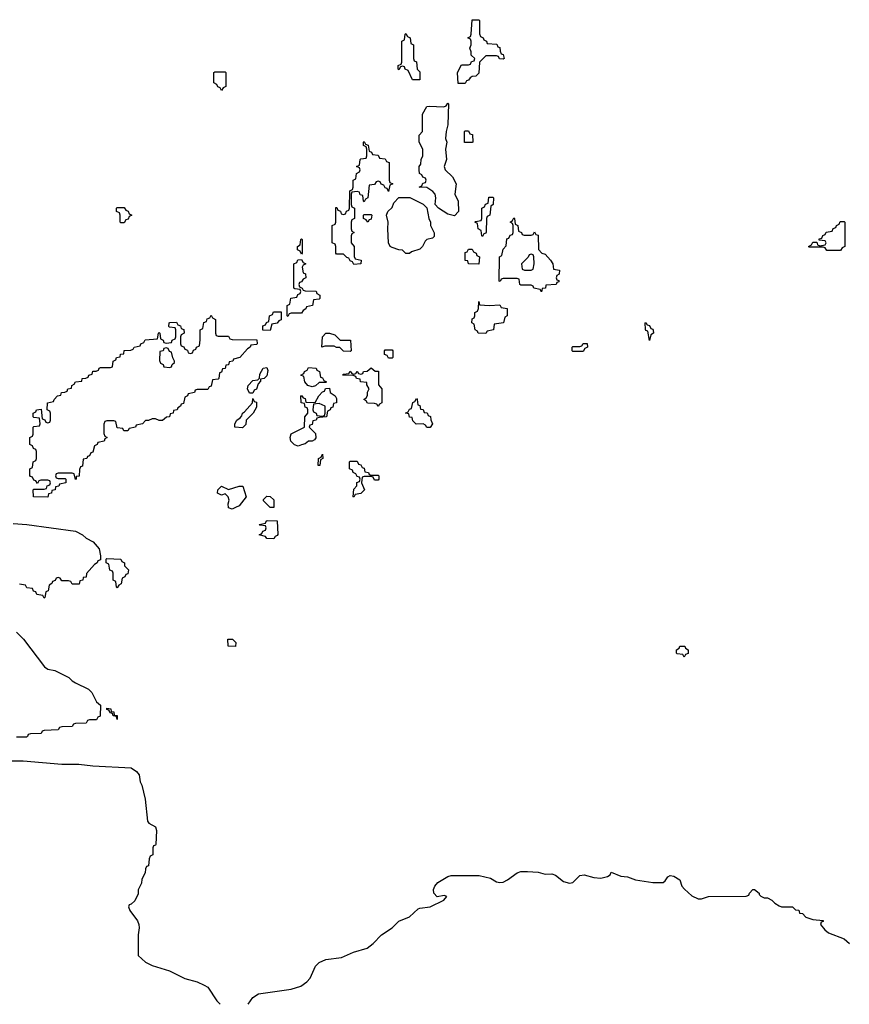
# Model space of a CAD drawing. Header units: inches. Extents: x 2808529 to 2951249, y 860290 to 1033701.
# Tile 108 of 153: x 2893768 to 2898540, y 1011570 to 1017234. Entities that reach past the tile are written whole.
import ezdxf

# ---------------------------------------------------------------- set-up
doc = ezdxf.new("R2010")
doc.units = ezdxf.units.IN
doc.header["$MEASUREMENT"] = 0
doc.layers.add('C8091', color=7, linetype='Continuous')

msp = doc.modelspace()

# ---------------------------------------------------------------- linework, layer by layer
at = {"layer": 'C8091', "color": 6}
for points in [[(2896550, 1017006), (2896528.4, 1017008.4), (2896522, 1017022), (2896510, 1017026), (2896450, 1017026), (2896414, 1016990), (2896410, 1016926), (2896391.6, 1016908.4), (2896370, 1016908), (2896359.6, 1016900.4), (2896350, 1016886), (2896338, 1016882), (2896330, 1016866), (2896290, 1016866), (2896286, 1016930), (2896310, 1016974), (2896350, 1016974), (2896362, 1016978), (2896367.3, 1016992.7), (2896382, 1016998), (2896386, 1017010), (2896366, 1017030), (2896366, 1017050), (2896358, 1017070), (2896366, 1017090), (2896366, 1017110), (2896362, 1017122), (2896346, 1017130), (2896362, 1017138), (2896366, 1017150), (2896370, 1017234), (2896410, 1017234), (2896414, 1017230), (2896412.7, 1017152.7), (2896418, 1017138), (2896434, 1017130), (2896438, 1017118), (2896454, 1017110), (2896458, 1017098), (2896512.7, 1017092.7), (2896518, 1017078), (2896530, 1017074), (2896532, 1017052), (2896538, 1017038), (2896550, 1017034), (2896554, 1017010)], [(2896027.3, 1016887.3), (2896002, 1016942), (2895986, 1016950), (2895982, 1016962), (2895970, 1016966), (2895958, 1016962), (2895950, 1016946), (2895946, 1016950), (2895946, 1016970), (2895962, 1016978), (2895966, 1016990), (2895966, 1017110), (2895982, 1017118), (2895986, 1017150), (2895990, 1017154), (2895998, 1017138), (2896014, 1017130), (2896018, 1017098), (2896034, 1017090), (2896034, 1017010), (2896038, 1016998), (2896051.6, 1016991.6), (2896054, 1016950), (2896070, 1016934), (2896070, 1016888)], [(2894930, 1016826), (2894922, 1016842), (2894907.3, 1016847.3), (2894902, 1016862), (2894886, 1016870), (2894886, 1016930), (2894890, 1016934), (2894950, 1016934), (2894954, 1016930), (2894954, 1016850), (2894938, 1016842)], [(2896270, 1016106), (2896230, 1016115.3), (2896178, 1016150), (2896158, 1016170), (2896161.2, 1016210), (2896157.2, 1016230), (2896145.6, 1016245.6), (2896110, 1016268), (2896066, 1016270), (2896082, 1016278), (2896087.3, 1016292.7), (2896102, 1016298), (2896106, 1016310), (2896102, 1016322), (2896087.3, 1016327.3), (2896082, 1016342), (2896068.4, 1016348.4), (2896066, 1016370), (2896066, 1016390), (2896076.4, 1016403.6), (2896078, 1016430), (2896088, 1016450), (2896088, 1016490), (2896066, 1016530), (2896066, 1016570), (2896086, 1016590), (2896086, 1016690), (2896110, 1016734), (2896123.1, 1016736.9), (2896208, 1016732), (2896222, 1016738), (2896230, 1016754), (2896234, 1016750), (2896231.3, 1016630), (2896221, 1016590), (2896218, 1016550), (2896224.7, 1016530), (2896218, 1016490), (2896222.8, 1016430), (2896210.7, 1016390), (2896214.8, 1016370), (2896258, 1016330), (2896278, 1016290), (2896272, 1016230), (2896291.3, 1016190), (2896292, 1016130)], [(2896327.3, 1016527.3), (2896326, 1016590), (2896330, 1016594), (2896350, 1016594), (2896358, 1016578), (2896372.7, 1016572.7), (2896374, 1016530), (2896370, 1016528)], [(2895890, 1016246), (2895882, 1016262), (2895870, 1016266), (2895862, 1016282), (2895847.3, 1016287.3), (2895842, 1016302), (2895830, 1016306), (2895818, 1016302), (2895810, 1016286), (2895778, 1016282), (2895771.6, 1016208.4), (2895758, 1016202), (2895750, 1016186), (2895746, 1016190), (2895742, 1016222), (2895727.3, 1016227.3), (2895722, 1016242), (2895710, 1016246), (2895678, 1016242), (2895674, 1016230), (2895674, 1016170), (2895678, 1016158), (2895694, 1016150), (2895694, 1016090), (2895678, 1016082), (2895674, 1016070), (2895674, 1016030), (2895678, 1016018), (2895692, 1016010), (2895678, 1016002), (2895674, 1015990), (2895674, 1015950), (2895692, 1015930), (2895692.7, 1015872.7), (2895698, 1015858), (2895732, 1015850), (2895730, 1015828.7), (2895690, 1015826), (2895682, 1015842), (2895670, 1015846), (2895662, 1015862), (2895650, 1015866), (2895630, 1015886), (2895590, 1015886), (2895586, 1015890), (2895586, 1015930), (2895582, 1015942), (2895566, 1015950), (2895566, 1016050), (2895582, 1016058), (2895586, 1016070), (2895587.3, 1016152.7), (2895592.7, 1016152.7), (2895598, 1016138), (2895612.7, 1016132.7), (2895618, 1016118), (2895630, 1016114), (2895642, 1016118), (2895647.3, 1016132.7), (2895662, 1016138), (2895666, 1016150), (2895668, 1016250), (2895682, 1016258), (2895686, 1016270), (2895686, 1016310), (2895702, 1016318), (2895706, 1016350), (2895722, 1016358), (2895726, 1016370), (2895722, 1016382), (2895706, 1016390), (2895722, 1016398), (2895726, 1016430), (2895730, 1016434), (2895762, 1016438), (2895766, 1016450), (2895766, 1016490), (2895762, 1016502), (2895746, 1016510), (2895746, 1016530), (2895750, 1016534), (2895758, 1016518), (2895772.7, 1016512.7), (2895778, 1016478), (2895792.7, 1016472.7), (2895798, 1016458), (2895830, 1016454), (2895838, 1016438), (2895870, 1016434), (2895878, 1016418), (2895892.7, 1016412.7), (2895894, 1016310), (2895898, 1016298), (2895914, 1016290), (2895898, 1016282)], [(2895990, 1015889.3), (2895970, 1015908.7), (2895950, 1015909.2), (2895910, 1015922.7), (2895899, 1015930), (2895889.4, 1015950), (2895885.2, 1016030), (2895888.7, 1016070), (2895878, 1016110), (2895886, 1016130), (2895910, 1016154), (2895920.2, 1016179.8), (2895950, 1016212), (2896011.6, 1016211.6), (2896090, 1016172), (2896111, 1016151), (2896121, 1016090), (2896131, 1016070), (2896131.3, 1016050), (2896152.7, 1016007.3), (2896152.7, 1015987.3), (2896142, 1015978), (2896110, 1015969), (2896100.5, 1015959.5), (2896086, 1015930), (2896070, 1015914), (2896022, 1015898), (2896010, 1015889.3)], [(2896430, 1015986), (2896426, 1015990), (2896422, 1016022), (2896406, 1016030), (2896402, 1016062), (2896386, 1016070), (2896390, 1016074), (2896422, 1016078), (2896426, 1016090), (2896426, 1016150), (2896442, 1016158), (2896447.3, 1016172.7), (2896462, 1016178), (2896467.3, 1016212.7), (2896490, 1016214), (2896494, 1016210), (2896492, 1016170), (2896478, 1016162), (2896472, 1016110), (2896458, 1016102), (2896454, 1016090), (2896452, 1016012), (2896450, 1016006), (2896438, 1016002)], [(2894350, 1016066), (2894346, 1016070), (2894346, 1016110), (2894342, 1016122), (2894326, 1016130), (2894326, 1016150), (2894330, 1016154), (2894370, 1016154), (2894378, 1016138), (2894392.7, 1016132.7), (2894398, 1016118), (2894414, 1016110), (2894398, 1016102), (2894392.7, 1016087.3), (2894378, 1016082), (2894370, 1016066)], [(2895770, 1016068.7), (2895762, 1016082), (2895746, 1016090), (2895746, 1016110), (2895750, 1016114), (2895790, 1016114), (2895794, 1016110), (2895790, 1016086), (2895778, 1016082)], [(2896670, 1015994), (2896710, 1015994), (2896722, 1015998), (2896730, 1016014), (2896738, 1015998), (2896750, 1015994), (2896752, 1015912), (2896771.1, 1015891.1), (2896790, 1015884.7), (2896822, 1015850), (2896834, 1015830), (2896838, 1015798), (2896874, 1015794), (2896872, 1015770), (2896858, 1015762), (2896854, 1015750), (2896858, 1015738), (2896870, 1015734), (2896870, 1015726), (2896858, 1015722), (2896854, 1015710), (2896794, 1015706), (2896792, 1015690), (2896772.7, 1015687.3), (2896770, 1015668), (2896762, 1015682), (2896726, 1015690), (2896722, 1015702), (2896710, 1015706), (2896650, 1015706), (2896646, 1015710), (2896642, 1015742), (2896630, 1015746), (2896550, 1015746), (2896538, 1015742), (2896532.7, 1015727.3), (2896526, 1015730), (2896528.7, 1015870), (2896542, 1015878), (2896550, 1015914), (2896567.3, 1015932.7), (2896570, 1015974), (2896582, 1015978), (2896590, 1015994), (2896602, 1015998), (2896606, 1016010), (2896606, 1016050), (2896602, 1016062), (2896589, 1016070), (2896602, 1016078), (2896610, 1016094), (2896614, 1016090), (2896618, 1016058), (2896634, 1016050), (2896638, 1016018), (2896654, 1016010), (2896658, 1015998)], [(2898410, 1015906), (2898402, 1015922), (2898390, 1015926), (2898310, 1015926), (2898306, 1015930), (2898322, 1015938), (2898330, 1015954), (2898354, 1015954), (2898358, 1015938), (2898370, 1015934), (2898402, 1015938), (2898406, 1015950), (2898402, 1015962), (2898366, 1015966), (2898367.3, 1015972.7), (2898382, 1015978), (2898387.3, 1015992.7), (2898402, 1015998), (2898407.3, 1016012.7), (2898442, 1016018), (2898447.3, 1016032.7), (2898462, 1016038), (2898466, 1016050), (2898482, 1016058), (2898487.3, 1016072.7), (2898510, 1016074), (2898514, 1016070), (2898514, 1015930), (2898498, 1015922), (2898490, 1015906)], [(2895390, 1015886), (2895382, 1015902), (2895366, 1015910), (2895366, 1015930), (2895382, 1015938), (2895386, 1015970), (2895390, 1015974), (2895394, 1015970), (2895394, 1015890)], [(2896410, 1015828), (2896350, 1015829.2), (2896346, 1015846), (2896330, 1015848), (2896330, 1015894), (2896342, 1015898), (2896350, 1015914), (2896370, 1015914), (2896378, 1015898), (2896394, 1015890), (2896398, 1015878), (2896414, 1015870)], [(2895310, 1015526), (2895306, 1015530), (2895306, 1015590), (2895322, 1015598), (2895327.3, 1015632.7), (2895362, 1015638), (2895367.3, 1015652.7), (2895382, 1015658), (2895386, 1015670), (2895382, 1015682), (2895350, 1015686), (2895346, 1015690), (2895346, 1015830), (2895362, 1015838), (2895367.3, 1015852.7), (2895390, 1015854), (2895398, 1015838), (2895414, 1015830), (2895398, 1015822), (2895394, 1015810), (2895398, 1015778), (2895412.7, 1015772.7), (2895414, 1015750), (2895398, 1015742), (2895390, 1015726), (2895378, 1015722), (2895374, 1015710), (2895378, 1015698), (2895394, 1015690), (2895398, 1015678), (2895410, 1015674), (2895472.7, 1015672.7), (2895478, 1015658), (2895494, 1015650), (2895494, 1015630), (2895490, 1015626), (2895458, 1015622), (2895452, 1015590), (2895418, 1015582), (2895414, 1015570), (2895398, 1015562), (2895390, 1015546), (2895330, 1015546), (2895318, 1015542)], [(2896710, 1015886), (2896698, 1015882), (2896692.7, 1015867.3), (2896654, 1015830), (2896658, 1015798), (2896672.7, 1015792.7), (2896710, 1015794), (2896722, 1015798), (2896728, 1015830), (2896726, 1015870), (2896722, 1015882)], [(2896470, 1015590.7), (2896530, 1015594), (2896538, 1015578), (2896572.7, 1015572.7), (2896572, 1015530), (2896558, 1015522), (2896552, 1015490), (2896498, 1015482), (2896494, 1015450), (2896458, 1015442), (2896450, 1015428.7), (2896406, 1015430), (2896402, 1015442), (2896388, 1015450), (2896382, 1015482), (2896368.7, 1015490), (2896370, 1015514), (2896382, 1015518), (2896386, 1015530), (2896386, 1015550), (2896402, 1015558), (2896407.3, 1015572.7), (2896410, 1015612), (2896414, 1015594)], [(2894910, 1015414), (2894970, 1015414), (2894978, 1015398), (2894990, 1015394), (2895132.7, 1015392.7), (2895134, 1015370), (2895130, 1015366), (2895098, 1015362), (2895094, 1015350), (2895079.6, 1015340.4), (2895034, 1015290), (2894998, 1015282), (2894994, 1015270), (2894974, 1015266), (2894970, 1015248), (2894954, 1015246), (2894950, 1015228), (2894934, 1015226), (2894930, 1015206), (2894918, 1015202), (2894914, 1015170), (2894910, 1015166), (2894878, 1015162), (2894870, 1015126), (2894858, 1015122), (2894850, 1015106), (2894790, 1015106), (2894778, 1015102), (2894774, 1015090), (2894738, 1015082), (2894734, 1015070), (2894718, 1015062), (2894710, 1015026), (2894698, 1015022), (2894694, 1015010), (2894678, 1015002), (2894674, 1014990), (2894654, 1014986), (2894652, 1014970), (2894634, 1014966), (2894630, 1014948.7), (2894612, 1014948), (2894590, 1014928), (2894570, 1014928.7), (2894550, 1014938), (2894530, 1014938), (2894508.7, 1014928.7), (2894491.3, 1014928.7), (2894474, 1014910), (2894438, 1014902), (2894434, 1014890), (2894398, 1014882), (2894390, 1014868), (2894368, 1014868), (2894362, 1014882), (2894330, 1014886), (2894322, 1014922), (2894310, 1014926), (2894270, 1014926), (2894258, 1014922), (2894252.7, 1014907.3), (2894252.7, 1014852.7), (2894258, 1014838), (2894272, 1014830), (2894258, 1014822), (2894254, 1014810), (2894218, 1014802), (2894214, 1014790), (2894198, 1014782), (2894190, 1014746), (2894178, 1014742), (2894170, 1014726), (2894158, 1014722), (2894154, 1014710), (2894134, 1014706), (2894130, 1014666), (2894118, 1014662), (2894112.7, 1014647.3), (2894110, 1014608), (2894094, 1014606), (2894094, 1014594), (2894088.7, 1014588.7), (2894082, 1014622), (2894070, 1014626), (2893990, 1014626), (2893978, 1014622), (2893974, 1014610), (2893978, 1014598), (2893990, 1014594), (2894030, 1014594), (2894034, 1014590), (2894034, 1014570), (2893998, 1014562), (2893994, 1014550), (2893974, 1014546), (2893972, 1014530), (2893954, 1014526), (2893952, 1014510), (2893934, 1014506), (2893930, 1014488), (2893848.7, 1014488.7), (2893846, 1014530), (2893850, 1014534), (2893910, 1014534), (2893922, 1014538), (2893927.3, 1014552.7), (2893942, 1014558), (2893946, 1014570), (2893942, 1014582), (2893930, 1014586), (2893890, 1014586), (2893878, 1014582), (2893870, 1014566), (2893862, 1014582), (2893850, 1014586), (2893842, 1014602), (2893830, 1014606), (2893827.3, 1014612.7), (2893826, 1014650), (2893842, 1014658), (2893846, 1014690), (2893862, 1014698), (2893866, 1014710), (2893866, 1014750), (2893862, 1014762), (2893847.3, 1014767.3), (2893842, 1014782), (2893826, 1014790), (2893826, 1014830), (2893842, 1014838), (2893846, 1014850), (2893846, 1014890), (2893850, 1014894), (2893882, 1014898), (2893886, 1014910), (2893882, 1014942), (2893850, 1014946), (2893846, 1014950), (2893846, 1014970), (2893862, 1014978), (2893866, 1014990), (2893892.7, 1014992.7), (2893898, 1014938), (2893912.7, 1014932.7), (2893918, 1014918), (2893930, 1014914), (2893942, 1014918), (2893946, 1014930), (2893946, 1014970), (2893942, 1014982), (2893926, 1014990), (2893928, 1015030), (2893962, 1015038), (2893966, 1015050), (2893986, 1015070), (2894006, 1015074), (2894008, 1015090), (2894028.4, 1015091.6), (2894042, 1015098), (2894046, 1015110), (2894066, 1015114), (2894068, 1015130), (2894082, 1015138), (2894088.7, 1015150), (2894126, 1015154), (2894128, 1015170), (2894148.4, 1015171.6), (2894162, 1015178), (2894166, 1015190), (2894186, 1015194), (2894190, 1015211.3), (2894208, 1015212), (2894222, 1015218), (2894226, 1015230), (2894232.7, 1015232.7), (2894290, 1015234), (2894302, 1015238), (2894306, 1015270), (2894322, 1015278), (2894326, 1015290), (2894346, 1015294), (2894348, 1015310), (2894367.3, 1015312.7), (2894370, 1015330.8), (2894407.3, 1015332.7), (2894422, 1015338), (2894426, 1015350), (2894462, 1015358), (2894466, 1015370), (2894482, 1015378), (2894490, 1015392), (2894562, 1015398), (2894566, 1015430), (2894570, 1015434), (2894574, 1015430), (2894578, 1015398), (2894594, 1015390), (2894598, 1015378), (2894610, 1015374), (2894642, 1015378), (2894646, 1015390), (2894662, 1015398), (2894666, 1015410), (2894666, 1015450), (2894662, 1015462), (2894630, 1015466), (2894626, 1015470), (2894628, 1015490), (2894632, 1015492), (2894670, 1015494), (2894678, 1015478), (2894692.7, 1015472.7), (2894698, 1015458), (2894712.7, 1015452.7), (2894714, 1015430), (2894698, 1015422), (2894694, 1015410), (2894694, 1015370), (2894698, 1015358), (2894712.7, 1015352.7), (2894718, 1015338), (2894732.7, 1015332.7), (2894738, 1015318), (2894750, 1015314), (2894762, 1015318), (2894767.3, 1015332.7), (2894782, 1015338), (2894786, 1015350), (2894802, 1015358), (2894807.3, 1015392.7), (2894806, 1015450), (2894822, 1015458), (2894827.3, 1015492.7), (2894842, 1015498), (2894847.3, 1015512.7), (2894862, 1015518), (2894870, 1015534), (2894878, 1015518), (2894894, 1015510), (2894894, 1015430), (2894898, 1015418)], [(2895210, 1015446), (2895167.3, 1015447.3), (2895167.3, 1015472.7), (2895182, 1015478), (2895187.3, 1015492.7), (2895202, 1015498), (2895206, 1015530), (2895222, 1015538), (2895227.3, 1015552.7), (2895272.7, 1015552.7), (2895272.7, 1015507.3), (2895258, 1015502), (2895250, 1015488), (2895218, 1015482)], [(2897390, 1015388), (2897382, 1015442), (2897370, 1015446), (2897367.3, 1015452.7), (2897366, 1015490), (2897370, 1015492), (2897378, 1015478), (2897390, 1015474), (2897398, 1015458), (2897410, 1015454), (2897412, 1015448), (2897414, 1015430), (2897398, 1015422)], [(2895670, 1015326), (2895630, 1015328), (2895610, 1015348), (2895590, 1015348.7), (2895576.4, 1015356.4), (2895523.6, 1015356.4), (2895506, 1015350), (2895509.4, 1015410), (2895529.6, 1015430.3), (2895550, 1015430.6), (2895581, 1015421), (2895611.1, 1015391.1), (2895671, 1015391), (2895674, 1015330)], [(2894610, 1015346), (2894598, 1015342), (2894594, 1015330), (2894574, 1015326), (2894572.7, 1015272.7), (2894578, 1015258), (2894594, 1015250), (2894598, 1015238), (2894630, 1015234), (2894642, 1015238), (2894646, 1015250), (2894658, 1015262), (2894658, 1015270), (2894648.4, 1015288.4), (2894642, 1015322), (2894630, 1015326), (2894622, 1015342)], [(2895890, 1015286), (2895882, 1015302), (2895867.3, 1015307.3), (2895866, 1015330), (2895870, 1015334), (2895910, 1015334), (2895914, 1015330), (2895914, 1015290), (2895910, 1015286)], [(2896950, 1015326), (2896946, 1015330), (2896946, 1015350), (2896950, 1015354), (2896990, 1015354), (2897002, 1015358), (2897010, 1015372), (2897031.6, 1015371.6), (2897034, 1015350), (2897018, 1015342), (2897010, 1015326)], [(2895090, 1015086), (2895078, 1015110), (2895082, 1015130), (2895110, 1015158), (2895138, 1015162), (2895148, 1015172), (2895150, 1015194), (2895168, 1015230), (2895190, 1015234), (2895196, 1015216), (2895190, 1015186), (2895174, 1015170), (2895154, 1015166), (2895154, 1015154), (2895141, 1015139), (2895130, 1015108.7), (2895118, 1015102), (2895110, 1015086)], [(2895450, 1015122), (2895426, 1015130), (2895408, 1015150), (2895402, 1015182), (2895386, 1015190), (2895402, 1015198), (2895406, 1015210), (2895422, 1015218), (2895430, 1015234), (2895474, 1015230), (2895478, 1015218), (2895492, 1015210), (2895498, 1015178), (2895510, 1015174), (2895518, 1015158), (2895534, 1015150), (2895530, 1015146), (2895490, 1015146), (2895470, 1015128)], [(2895830, 1015008), (2895822, 1015022), (2895810, 1015026), (2895768.4, 1015028.4), (2895762, 1015042), (2895748, 1015050), (2895762, 1015058), (2895768, 1015072), (2895768.9, 1015091.1), (2895778, 1015110), (2895766, 1015134), (2895766, 1015146), (2895728, 1015150), (2895726, 1015166), (2895706, 1015170), (2895702, 1015182), (2895687.3, 1015187.3), (2895626, 1015190), (2895630, 1015194), (2895662, 1015198), (2895670, 1015212), (2895678, 1015198), (2895690, 1015194), (2895702, 1015198), (2895710, 1015212), (2895718, 1015198), (2895730, 1015194), (2895742, 1015198), (2895746, 1015210), (2895767.3, 1015212.7), (2895790, 1015231.3), (2895812.7, 1015212.7), (2895831.3, 1015211.3), (2895832.7, 1015132.7), (2895852, 1015110), (2895852, 1015030), (2895838, 1015022)], [(2895370, 1014781.2), (2895349.3, 1014789.3), (2895328.7, 1014810), (2895324, 1014830), (2895329.2, 1014850.8), (2895406, 1014890), (2895408, 1014950), (2895426, 1014970), (2895426, 1014990), (2895422, 1015002), (2895410, 1015006), (2895406, 1015026), (2895388, 1015030), (2895386, 1015070), (2895390, 1015072), (2895398, 1015058), (2895410, 1015054), (2895414, 1015034), (2895468, 1015032), (2895489.1, 1015070.9), (2895510, 1015094), (2895522, 1015098), (2895527.3, 1015112.7), (2895550, 1015114), (2895554, 1015090), (2895582, 1015070), (2895590, 1015054), (2895591.3, 1015030), (2895574, 1015026), (2895570, 1015006), (2895558, 1015002), (2895554, 1014990), (2895538, 1014982), (2895534, 1014950), (2895490, 1014946), (2895478, 1014942), (2895474, 1014930), (2895454, 1014926), (2895450, 1014906), (2895438, 1014902), (2895434, 1014890), (2895470, 1014854), (2895471.6, 1014828.4), (2895463.6, 1014816.4), (2895451.3, 1014808.7), (2895430, 1014808.7), (2895410, 1014794), (2895390, 1014788.7)], [(2895050, 1014886), (2895006, 1014890), (2895006, 1014910), (2895018, 1014930), (2895037.2, 1014942.8), (2895045.6, 1014954.4), (2895049.6, 1014970.4), (2895062, 1014978), (2895108, 1015030), (2895110, 1015054), (2895118, 1015038), (2895130, 1015034), (2895130, 1015006), (2895112, 1014970), (2895072, 1014930), (2895070, 1014906)], [(2896130, 1014888), (2896110, 1014889), (2896102, 1014902), (2896090, 1014908.7), (2896048, 1014908), (2896030, 1014926), (2896026, 1014946), (2896010, 1014948), (2896006, 1014966), (2895988, 1014970), (2896002, 1014978), (2896010, 1014994), (2896022, 1014998), (2896028.7, 1015031.3), (2896042, 1015038), (2896050, 1015054), (2896054, 1015050), (2896058, 1015018), (2896070, 1015014), (2896074, 1014994), (2896090, 1014992), (2896094, 1014974), (2896111.6, 1014971.6), (2896118, 1014958), (2896131.6, 1014951.6), (2896132.7, 1014932.7), (2896142, 1014910)], [(2895490, 1015026), (2895458, 1015022), (2895454, 1014990), (2895458, 1014978), (2895474, 1014970), (2895478, 1014958), (2895510, 1014954), (2895522, 1014958), (2895526, 1014970), (2895526, 1015010)], [(2895490, 1014668.7), (2895486, 1014670), (2895488, 1014710), (2895502, 1014718), (2895510, 1014734), (2895512, 1014710), (2895498, 1014702), (2895494, 1014670)], [(2895790, 1014614), (2895830, 1014614), (2895834, 1014610), (2895834, 1014590), (2895830, 1014586), (2895810, 1014586), (2895802, 1014602), (2895790, 1014606), (2895750, 1014606), (2895738, 1014602), (2895734, 1014570), (2895751.3, 1014530), (2895730, 1014508), (2895698, 1014502), (2895690, 1014488), (2895686, 1014490), (2895690, 1014534), (2895707.3, 1014552.7), (2895708.4, 1014571.6), (2895722, 1014578), (2895726, 1014590), (2895722, 1014602), (2895710, 1014606), (2895702, 1014622), (2895686, 1014630), (2895682, 1014642), (2895666, 1014650), (2895666, 1014690), (2895670, 1014694), (2895710, 1014694), (2895718, 1014678), (2895730, 1014674), (2895738, 1014658), (2895750, 1014654), (2895754, 1014634), (2895774, 1014630), (2895778, 1014618)], [(2894990, 1014418), (2894970, 1014426), (2894968.4, 1014448.4), (2894974, 1014470), (2894968.4, 1014488.4), (2894950, 1014506), (2894930, 1014498), (2894906, 1014510), (2894908, 1014530), (2894930, 1014551.3), (2894970, 1014532), (2895030, 1014551.3), (2895051, 1014551), (2895070.8, 1014489.2), (2895030, 1014438), (2895010, 1014428)], [(2895210, 1014428), (2895170, 1014466), (2895170, 1014474), (2895190, 1014494), (2895210, 1014491.3), (2895230, 1014472), (2895230, 1014428)], [(2895230, 1014248), (2895190, 1014248.7), (2895182, 1014262), (2895146, 1014270), (2895162, 1014278), (2895167.3, 1014292.7), (2895182, 1014298), (2895186, 1014310), (2895182, 1014322), (2895150, 1014326), (2895146, 1014330), (2895182, 1014338), (2895186, 1014350), (2895192.7, 1014352.7), (2895250, 1014352), (2895252.7, 1014272.7), (2895250, 1014266), (2895238, 1014262)], [(2894330, 1013966), (2894326, 1013970), (2894322, 1014002), (2894306, 1014010), (2894306, 1014050), (2894302, 1014062), (2894287.3, 1014067.3), (2894282, 1014102), (2894266, 1014110), (2894266, 1014130), (2894270, 1014134), (2894350, 1014131), (2894356.9, 1014116.9), (2894371, 1014110), (2894371.6, 1014091.6), (2894394, 1014070), (2894390, 1014046), (2894378, 1014042), (2894374, 1014030), (2894358, 1014022), (2894351.6, 1013988.4), (2894338, 1013982)], [(2895010, 1013628.7), (2894968, 1013630), (2894966, 1013670), (2894992, 1013670), (2895010.7, 1013650.7)], [(2897590, 1013566), (2897582, 1013582), (2897550, 1013586), (2897546, 1013590), (2897546, 1013610), (2897562, 1013618), (2897566, 1013630), (2897594, 1013630), (2897598, 1013618), (2897614, 1013610), (2897612.7, 1013587.3), (2897598, 1013582)], [(2894330, 1013208), (2894326, 1013226), (2894306, 1013230), (2894302, 1013242), (2894290, 1013246), (2894282, 1013262), (2894270, 1013266), (2894270, 1013274), (2894292, 1013270), (2894294, 1013254), (2894310, 1013252), (2894312, 1013232), (2894330, 1013231)]]:
    msp.add_lwpolyline(points, close=True, dxfattribs=at)
for points in [[(2893730, 1014336), (2893810, 1014330.7), (2894090, 1014290.8), (2894130, 1014270.8), (2894150.6, 1014250.6), (2894191, 1014230), (2894226, 1014190), (2894234, 1014150), (2894232.7, 1014127.3), (2894218, 1014122), (2894214, 1014110), (2894199.6, 1014100.4), (2894152, 1014048), (2894150, 1014028), (2894134, 1014026), (2894132, 1014010), (2894114, 1014006), (2894110, 1013986), (2894070, 1013986), (2894062, 1014002), (2894050, 1014006), (2894010, 1014006), (2894002, 1014022), (2893990, 1014026), (2893978, 1014022), (2893972.7, 1014007.3), (2893958, 1014002), (2893954, 1013990), (2893938, 1013982), (2893931.6, 1013948.4), (2893918, 1013942), (2893914, 1013910), (2893910, 1013906), (2893902, 1013922), (2893867.3, 1013927.3), (2893862, 1013942), (2893847.3, 1013947.3), (2893842, 1013962), (2893810, 1013966), (2893802, 1013982), (2893767.3, 1013987.3)], [(2893750.7, 1013710.7), (2893790.5, 1013670.5), (2893910.4, 1013510.4), (2893930, 1013498), (2893970.4, 1013490.4), (2894050.4, 1013450.4), (2894070, 1013430.8), (2894090, 1013418.8), (2894163.8, 1013383.8), (2894183.4, 1013363.4), (2894210.8, 1013310.8), (2894234, 1013290), (2894231.6, 1013228.4), (2894218, 1013222), (2894210, 1013206), (2894170, 1013206), (2894158, 1013202), (2894150, 1013188), (2894090, 1013186), (2894078, 1013182), (2894070, 1013168), (2894010, 1013166), (2893998, 1013162), (2893990, 1013148), (2893910, 1013146), (2893898, 1013142), (2893891.6, 1013128.4), (2893830, 1013126), (2893818, 1013122), (2893814, 1013110), (2893807.3, 1013107.3), (2893750, 1013106)], [(2893690, 1012971.3), (2893789.1, 1012970.9), (2894010, 1012950.8), (2894109.4, 1012950.6), (2894190, 1012941), (2894410, 1012930.6), (2894441, 1012910), (2894455.5, 1012890), (2894460.7, 1012850), (2894470.6, 1012830), (2894490.6, 1012750), (2894503.6, 1012623.6), (2894511.1, 1012611.1), (2894550.4, 1012590.4), (2894556, 1012570), (2894550.6, 1012489.4), (2894550, 1012486), (2894538, 1012482), (2894534, 1012470), (2894534, 1012430), (2894518, 1012422), (2894512.7, 1012407.3), (2894510, 1012366), (2894498, 1012362), (2894491.6, 1012348.4), (2894490, 1012326), (2894471, 1012289), (2894470, 1012266), (2894450.7, 1012229.3), (2894450, 1012206), (2894430, 1012166), (2894410, 1012146), (2894398, 1012142), (2894394, 1012130), (2894402, 1012110), (2894446.8, 1012050), (2894453.4, 1012030), (2894456.3, 1012010), (2894450.5, 1011969.5), (2894450.8, 1011850), (2894491.9, 1011811.9), (2894530, 1011792.7), (2894630, 1011762.4), (2894718.6, 1011718.6), (2894790, 1011699.3), (2894830, 1011680.5), (2894850, 1011667.7), (2894902, 1011590), (2894920.7, 1011570)], [(2895082, 1011570), (2895109.3, 1011610), (2895142, 1011630), (2895330, 1011657), (2895385.9, 1011674.1), (2895420.8, 1011699.2), (2895440.1, 1011719.9), (2895469.7, 1011790.3), (2895490, 1011810.8), (2895530, 1011826.8), (2895620.2, 1011839.8), (2895688, 1011870), (2895766.3, 1011893.7), (2895801, 1011919), (2895849.8, 1011970.2), (2895911, 1012009), (2895950, 1012048.2), (2896010, 1012073), (2896061.2, 1012118.8), (2896070, 1012124), (2896130, 1012130.6), (2896208, 1012170), (2896226, 1012190), (2896210, 1012195.3), (2896170, 1012188), (2896149.5, 1012209.5), (2896149.3, 1012230), (2896156, 1012250), (2896172.7, 1012270), (2896230, 1012305.5), (2896250.5, 1012310.5), (2896410.4, 1012310.4), (2896476.1, 1012296.1), (2896510, 1012274), (2896530, 1012270.4), (2896550, 1012272.7), (2896574.9, 1012285.1), (2896630, 1012326.8), (2896650, 1012333.4), (2896690, 1012334.8), (2896750, 1012330.4), (2896790, 1012319.3), (2896830, 1012320.5), (2896850, 1012313.4), (2896897.1, 1012277.1), (2896930, 1012267.3), (2896950, 1012270.6), (2896990, 1012310.8), (2897014.4, 1012314.4), (2897070, 1012298.8), (2897110, 1012294.8), (2897150, 1012304.7), (2897164.7, 1012315.3), (2897170, 1012331), (2897226.4, 1012306.4), (2897263.6, 1012303.6), (2897310, 1012286), (2897410.9, 1012270.9), (2897469, 1012271), (2897480.4, 1012279.6), (2897496.5, 1012303.5), (2897510, 1012310.5), (2897530, 1012306.8), (2897566, 1012286), (2897576, 1012250), (2897592.3, 1012232.3), (2897634.9, 1012194.9), (2897670, 1012176), (2897690, 1012176), (2897730.6, 1012190.6), (2897947.3, 1012192.7), (2897962, 1012198), (2897966, 1012210), (2897986, 1012230), (2897994, 1012230), (2898022, 1012210), (2898022, 1012202), (2898031.3, 1012191.3), (2898050, 1012182), (2898070, 1012182), (2898094, 1012170), (2898111, 1012151), (2898136, 1012136), (2898150.9, 1012130.9), (2898214, 1012130), (2898230, 1012114), (2898250, 1012112), (2898254, 1012094), (2898270, 1012092), (2898290.8, 1012070.8), (2898330, 1012058), (2898390, 1012051.3), (2898390, 1012046), (2898378, 1012042), (2898374, 1012030), (2898398.8, 1011998.8), (2898420.9, 1011980.9), (2898510, 1011946), (2898540.4, 1011920.4)]]:
    msp.add_lwpolyline(points, dxfattribs=at)

doc.saveas('drawing.dxf')
